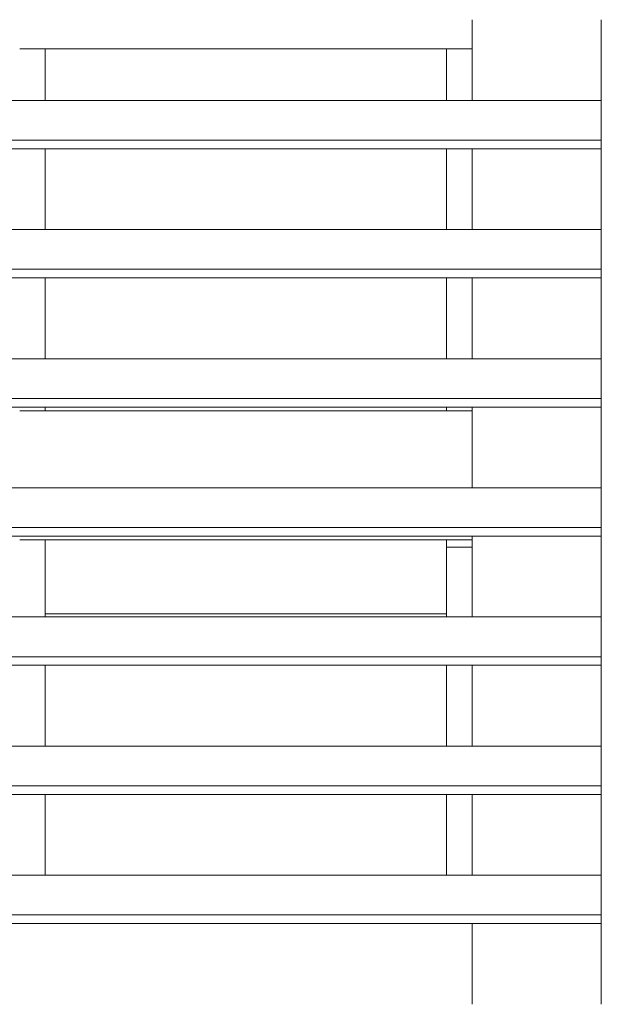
# Model space of a CAD drawing. Header units: millimetres. Extents: x 53056 to 116131, y -669674 to -625124.
# Tile 118 of 168: x 66502 to 66788, y -641746 to -641262. Entities that reach past the tile are written whole.
import ezdxf

# ---------------------------------------------------------------- set-up
doc = ezdxf.new("R2010")
doc.units = ezdxf.units.MM
doc.header["$MEASUREMENT"] = 0
doc.linetypes.add('DGN Style 1', pattern=[536.199087, 0.892178, -535.306909])
doc.layers.add('Side Cradle Tower', color=7, linetype='Continuous', lineweight=0)

# ---------------------------------------------------------------- blocks, each defined once
blk = doc.blocks.new('*U55')
at = {"layer": 'Side Cradle Tower', "color": 7, "linetype": 'Continuous', "lineweight": 0}
for p, q in [((-17869.07, 6098.05), (-17869.07, 6137.81)), ((-17805.57, 6137.81), (-17805.57, 6098.05)), ((-18091.61, 6123.44), (-17869.07, 6123.44)), ((-18079.05, 6098.05), (-18079.05, 6123.44)), ((-17881.63, 6123.44), (-17881.63, 6098.05)), ((-17869.07, 6120.25), (-17869.07, 6120.25)), ((-18155.16, 6098.05), (-17805.57, 6098.05)), ((-18155.16, 6078.51), (-17805.57, 6078.51)), ((-17805.57, 6074.27), (-17805.57, 6078.51)), ((-18155.16, 6074.27), (-17805.57, 6074.27)), ((-18079.05, 6034.51), (-18079.05, 6074.27)), ((-17869.07, 6034.51), (-17869.07, 6074.27)), ((-17805.57, 6074.27), (-17805.57, 6034.51)), ((-17869.07, 6048.49), (-17869.07, 6048.49)), ((-18155.16, 6034.51), (-17805.57, 6034.51)), ((-18155.16, 6014.96), (-17805.57, 6014.96)), ((-17805.57, 6010.73), (-17805.57, 6014.96)), ((-18155.16, 6010.73), (-17805.57, 6010.73)), ((-18079.05, 5970.96), (-18079.05, 6010.73)), ((-17869.07, 5970.96), (-17869.07, 6010.73)), ((-17805.57, 6010.73), (-17805.57, 5970.96)), ((-18155.16, 5970.96), (-17805.57, 5970.96)), ((-18155.16, 5951.42), (-17805.57, 5951.42)), ((-17805.57, 5947.18), (-17805.57, 5951.42)), ((-18155.16, 5947.18), (-17805.57, 5947.18)), ((-18079.05, 5945.27), (-18079.05, 5947.18)), ((-17881.63, 5947.18), (-17881.63, 5945.27)), ((-17869.07, 5907.42), (-17869.07, 5947.18)), ((-17805.57, 5947.18), (-17805.57, 5907.42)), ((-18091.61, 5945.27), (-17869.07, 5945.27)), ((-18155.16, 5907.42), (-17805.57, 5907.42)), ((-18155.16, 5887.87), (-17805.57, 5887.87)), ((-17805.57, 5883.64), (-17805.57, 5887.87)), ((-18155.16, 5883.64), (-17805.57, 5883.64)), ((-17869.07, 5843.88), (-17869.07, 5883.64)), ((-17805.57, 5883.64), (-17805.57, 5843.88)), ((-18091.61, 5881.77), (-17869.07, 5881.77)), ((-18079.05, 5881.77), (-18079.05, 5845.49)), ((-17881.63, 5881.77), (-17881.63, 5878.28)), ((-17881.63, 5878.28), (-17869.07, 5878.28)), ((-17881.63, 5845.49), (-17881.63, 5878.28)), ((-17805.57, 5873.28), (-17805.57, 5861.24)), ((-17869.07, 5860.26), (-17869.07, 5860.26)), ((-18079.05, 5845.49), (-17881.63, 5845.49)), ((-18079.05, 5843.88), (-18079.05, 5845.49)), ((-18079.05, 5845.49), (-18079.05, 5845.49)), ((-17881.63, 5845.49), (-17881.63, 5843.88)), ((-17881.63, 5845.49), (-17881.63, 5845.49)), ((-18155.16, 5843.88), (-17805.57, 5843.88)), ((-18155.16, 5824.33), (-17805.57, 5824.33)), ((-18155.16, 5820.09), (-17805.57, 5820.09)), ((-18079.05, 5780.33), (-18079.05, 5820.09)), ((-17881.63, 5820.09), (-17881.63, 5780.33)), ((-17869.07, 5780.33), (-17869.07, 5820.09)), ((-17805.57, 5820.09), (-17805.57, 5824.33)), ((-17805.57, 5820.09), (-17805.57, 5780.33)), ((-17869.07, 5805.98), (-17869.07, 5805.98)), ((-18155.16, 5780.33), (-17805.57, 5780.33)), ((-18155.16, 5760.79), (-17805.57, 5760.79)), ((-17805.57, 5756.55), (-17805.57, 5760.79)), ((-18155.16, 5756.55), (-17805.57, 5756.55)), ((-18079.05, 5716.79), (-18079.05, 5756.55)), ((-17881.63, 5756.55), (-17881.63, 5716.79)), ((-17869.07, 5716.79), (-17869.07, 5756.55)), ((-17805.57, 5756.55), (-17805.57, 5716.79)), ((-18155.16, 5716.79), (-17805.57, 5716.79)), ((-18155.16, 5697.24), (-17805.57, 5697.24)), ((-17805.57, 5693.01), (-17805.57, 5697.24)), ((-18155.16, 5693.01), (-17805.57, 5693.01)), ((-17869.07, 5653.24), (-17869.07, 5693.01)), ((-17805.57, 5693.01), (-17805.57, 5653.24))]:
    blk.add_line(p, q, dxfattribs=at)
at = {"layer": 'Side Cradle Tower', "color": 7, "linetype": 'Continuous', "lineweight": 0, "flags": 128}
for points in [[(-17805.57, 6078.51), (-17805.57, 6098.05), (-17805.57, 6098.05)], [(-17881.63, 6074.27), (-17881.63, 6058.23), (-17881.63, 6034.51)], [(-17805.57, 6014.96), (-17805.57, 6034.51), (-17805.57, 6034.51)], [(-17881.63, 6010.73), (-17881.63, 6008.26), (-17881.63, 5970.96)], [(-17805.57, 5951.42), (-17805.57, 5970.96), (-17805.57, 5970.96)], [(-17805.57, 5887.87), (-17805.57, 5907.42), (-17805.57, 5907.42)], [(-17805.57, 5824.33), (-17805.57, 5843.88), (-17805.57, 5843.88)], [(-17805.57, 5760.79), (-17805.57, 5780.33), (-17805.57, 5780.33)], [(-17805.57, 5697.24), (-17805.57, 5716.79), (-17805.57, 5716.79)]]:
    blk.add_lwpolyline(points, dxfattribs=at)

msp = doc.modelspace()

# ---------------------------------------------------------------- block references
at = {"color": 7, "linetype": 'DGN Style 1', "lineweight": 0}
msp.add_blockref('*U55', (84593.95, -647399.35), dxfattribs=at)

doc.saveas('drawing.dxf')
